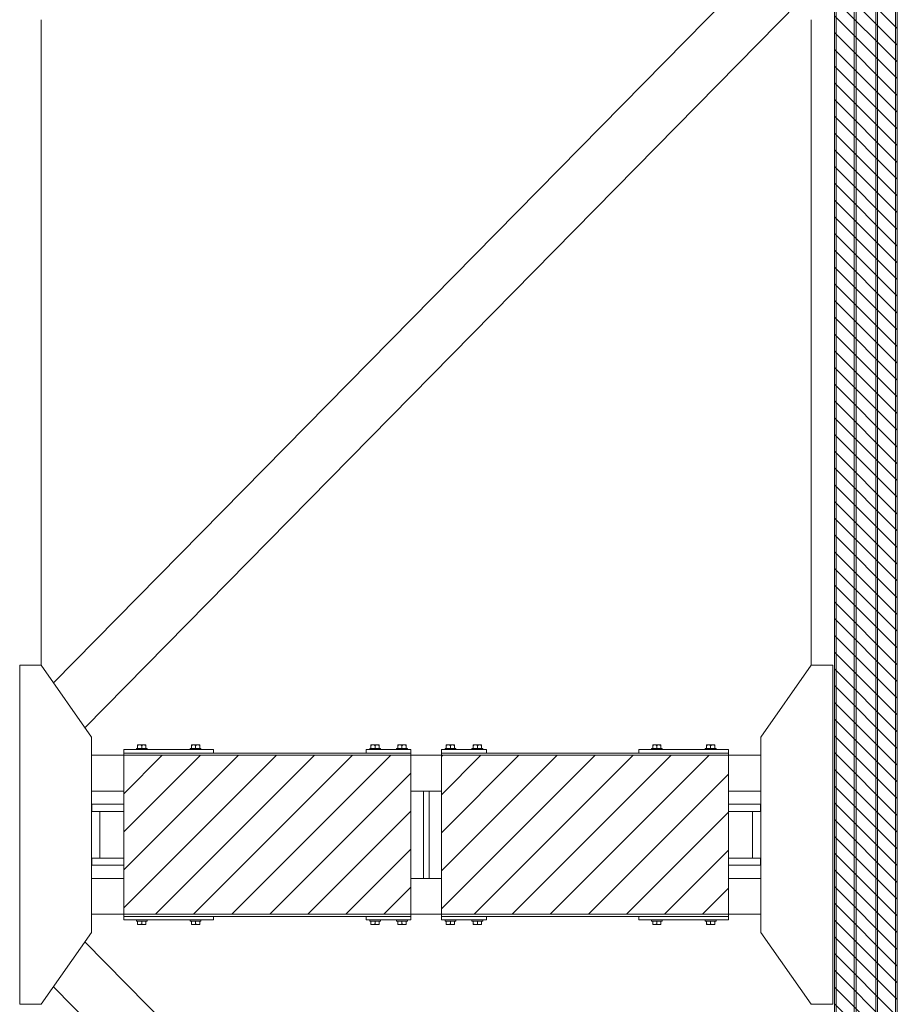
# Model space of a CAD drawing. Header units: millimetres. Extents: x 11264 to 19674, y -752784 to -746844.
# Tile 31 of 56: x 15687 to 16064, y -748237 to -747814. Entities that reach past the tile are written whole.
import ezdxf

# ---------------------------------------------------------------- set-up
doc = ezdxf.new("R2010")
doc.units = ezdxf.units.MM
doc.header["$MEASUREMENT"] = 0
doc.linetypes.add('DGN Style 1', pattern=[238.07239474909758, 0.396127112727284, -237.6762676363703])
doc.linetypes.add('DGN Style 6', pattern=[753.4337684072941, 0.396127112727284, -158.4508450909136, 277.2889789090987, -158.4508450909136, 0.396127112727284, -158.4508450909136])
doc.layers.add('Main Cradle', color=7, linetype='Continuous', lineweight=0)
doc.layers.add('Main Cradle Blocks', color=7, linetype='Continuous', lineweight=0)

# ---------------------------------------------------------------- blocks, each defined once
blk = doc.blocks.new('*U58')
at = {"linetype": 'DGN Style 6', "lineweight": 0}
h = blk.add_hatch(dxfattribs=at)
h.set_pattern_fill('HATCH', color=5, style=0, pattern_type=2)
h.set_pattern_definition([(135, (545.724065, 1050.682466), (3.595456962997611, 3.59545696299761), [])])
h.paths.add_polyline_path([(568.0710196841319, 1021.15248072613), (568.0710196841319, 2278.470879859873), (595.0355686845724, 2278.470879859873), (595.0355686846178, 1021.15248072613)])
at = {"linetype": 'Continuous', "lineweight": 0}
h = blk.add_hatch(dxfattribs=at)
h.set_pattern_fill('HATCH', color=30, style=0, pattern_type=2)
h.set_pattern_definition([(45, (377.496321, 1677.459076), (-8.171492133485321, 8.171492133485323), [])])
h.paths.add_polyline_path([(262.9709998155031, 1615.682283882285), (386.2375095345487, 1615.682283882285), (386.2375095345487, 1683.941113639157), (262.9709998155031, 1683.941113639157)])
h = blk.add_hatch(dxfattribs=at)
h.set_pattern_fill('HATCH', color=30, style=0, pattern_type=2)
h.set_pattern_definition([(45, (398.725338, 1676.310909), (-8.171492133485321, 8.171492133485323), [])])
h.paths.add_polyline_path([(399.36539281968, 1615.682283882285), (522.6319025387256, 1615.682283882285), (522.6319025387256, 1683.941113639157), (399.36539281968, 1683.941113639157)])
at = {"color": 5, "linetype": 'Continuous', "lineweight": 0, "flags": 128}
blk.add_lwpolyline([(568.0710196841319, 1021.15248072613), (568.0710196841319, 2278.470879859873), (595.0355686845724, 2278.470879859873), (595.0355686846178, 1021.15248072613), (568.0710196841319, 1021.15248072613)], close=True, dxfattribs=at)
at = {"color": 30, "linetype": 'Continuous', "lineweight": 13, "flags": 128}
for points in [[(262.9709998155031, 1615.682283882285), (386.2375095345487, 1615.682283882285), (386.2375095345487, 1683.941113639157), (262.9709998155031, 1683.941113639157), (262.9709998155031, 1615.682283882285)], [(399.36539281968, 1615.682283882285), (522.6319025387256, 1615.682283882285), (522.6319025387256, 1683.941113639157), (399.36539281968, 1683.941113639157), (399.36539281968, 1615.682283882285)]]:
    blk.add_lwpolyline(points, close=True, dxfattribs=at)
at = {"layer": 'Main Cradle', "color": 7, "linetype": 'Continuous', "lineweight": 0}
for p, q in [((568.072488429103, 2278.471174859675), (568.072488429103, 1021.152222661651)), ((568.7833347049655, 2278.471174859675), (568.7833347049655, 1021.152222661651)), ((576.5470646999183, 2278.471174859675), (576.5470646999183, 1021.152222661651)), ((577.3174807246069, 2278.471174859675), (577.3174807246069, 1021.152222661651)), ((585.792056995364, 2278.471174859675), (585.792056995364, 1021.152222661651)), ((586.5624730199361, 2278.471174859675), (586.5624730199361, 1021.152222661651)), ((594.3262030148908, 2278.471174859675), (594.3262030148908, 1021.152222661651)), ((232.8326620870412, 1715.046687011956), (539.2942206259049, 2026.677497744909)), ((246.3117758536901, 1695.790357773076), (552.7735557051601, 2007.421393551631)), ((227.5331972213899, 1999.851525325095), (227.5331972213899, 1722.616156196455)), ((558.0724884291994, 1999.851525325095), (558.0724884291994, 1722.616156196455)), ((249.1053482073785, 1683.941128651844), (262.9877416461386, 1683.941128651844)), ((386.2543076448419, 1683.941128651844), (399.3513780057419, 1683.941128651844)), ((522.617944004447, 1683.941128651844), (536.5003374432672, 1683.941128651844)), ((249.1052467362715, 1668.532808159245), (262.9877416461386, 1668.532808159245)), ((386.2543076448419, 1668.532808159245), (391.5701771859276, 1668.532808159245)), ((394.0355084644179, 1668.532808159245), (399.3513780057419, 1668.532808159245)), ((522.617944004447, 1668.532808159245), (536.500438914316, 1668.532808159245)), ((249.3205699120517, 1662.908771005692), (262.987743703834, 1662.908771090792)), ((249.3205699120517, 1662.908771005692), (249.3205699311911, 1659.827106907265)), ((249.3205699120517, 1662.908771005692), (262.987743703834, 1662.908771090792)), ((522.6179419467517, 1662.908771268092), (536.2851307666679, 1662.908771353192)), ((522.6179419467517, 1662.908771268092), (536.2851307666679, 1662.908771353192)), ((536.2851307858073, 1659.827107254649), (536.2851307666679, 1662.908771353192)), ((249.3205699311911, 1659.827106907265), (262.987743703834, 1659.827106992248)), ((252.7412170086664, 1659.827103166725), (262.987743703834, 1659.827103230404)), ((252.7412170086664, 1659.827103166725), (252.7412171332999, 1639.796286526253)), ((252.7412170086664, 1659.827103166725), (262.987743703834, 1659.827103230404)), ((262.987743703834, 1659.827103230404), (257.3637110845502, 1659.827103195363)), ((262.987743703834, 1659.827103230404), (257.3637110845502, 1659.827103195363)), ((522.6179419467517, 1659.827107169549), (536.2851307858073, 1659.827107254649)), ((522.6179419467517, 1659.827103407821), (532.8644835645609, 1659.8271034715)), ((522.6179419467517, 1659.827103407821), (532.8644835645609, 1659.8271034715)), ((528.2419853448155, 1659.827103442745), (522.6179419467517, 1659.827103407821)), ((528.2419853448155, 1659.827103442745), (522.6179419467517, 1659.827103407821)), ((532.8644836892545, 1639.796286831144), (532.8644835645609, 1659.8271034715)), ((249.3205699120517, 1639.796286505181), (252.7412171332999, 1639.796286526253)), ((249.3205699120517, 1639.796286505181), (249.3205699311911, 1636.714622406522)), ((249.3205699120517, 1639.796286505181), (262.987743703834, 1639.796286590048)), ((249.3205699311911, 1636.714622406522), (262.987743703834, 1636.714622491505)), ((262.987743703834, 1639.796286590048), (257.3637112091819, 1639.796286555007)), ((528.2419854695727, 1639.79628680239), (522.6179419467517, 1639.796286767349)), ((522.6179419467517, 1639.796286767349), (536.2851307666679, 1639.796286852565)), ((522.6179419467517, 1636.714622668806), (536.2851307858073, 1636.714622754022)), ((532.8644836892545, 1639.796286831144), (536.2851307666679, 1639.796286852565)), ((536.2851307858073, 1636.714622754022), (536.2851307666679, 1639.796286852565)), ((249.1050001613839, 1631.090589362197), (262.9877416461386, 1631.090589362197)), ((386.2543076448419, 1631.090589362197), (391.5701771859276, 1631.090589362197)), ((394.0355084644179, 1631.090589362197), (399.3513780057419, 1631.090589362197)), ((522.617944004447, 1631.090589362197), (536.5006854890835, 1631.090589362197)), ((249.1048986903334, 1615.682268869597), (262.9877416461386, 1615.682268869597)), ((386.2543076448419, 1615.682268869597), (399.3513780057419, 1615.682268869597)), ((522.617944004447, 1615.682268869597), (536.5007869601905, 1615.682268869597)), ((246.3114069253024, 1603.833414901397), (552.7730235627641, 1292.20254508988)), ((232.8320718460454, 1584.577310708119), (539.2939097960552, 1272.946215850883))]:
    blk.add_line(p, q, dxfattribs=at)
at = {"layer": 'Main Cradle', "color": 7, "linetype": 'Continuous', "lineweight": 0, "flags": 128}
for points in [[(227.5331972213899, 1577.007526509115), (249.1048459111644, 1607.824025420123), (249.105398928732, 1691.799372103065), (227.5341576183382, 1722.616155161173), (218.2891653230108, 1722.616216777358), (218.2882049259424, 1577.0075881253), (227.5331972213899, 1577.007526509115)], [(558.0724884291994, 1577.007526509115), (536.500839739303, 1607.824025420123), (536.5002867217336, 1691.799372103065), (558.0715280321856, 1722.616155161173), (567.316520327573, 1722.616216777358), (567.3174807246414, 1577.0075881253), (558.0724884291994, 1577.007526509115)]]:
    blk.add_lwpolyline(points, dxfattribs=at)
at = {"layer": 'Main Cradle', "color": 7, "linetype": 'Continuous', "lineweight": 0, "ltscale": 0.1540832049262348, "flags": 128}
blk.add_lwpolyline([(391.5701771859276, 1668.532808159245), (394.0355084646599, 1668.532808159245), (394.0355084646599, 1631.090589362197), (391.5701771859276, 1631.090589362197), (391.5701771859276, 1668.532808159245)], dxfattribs=at)
at = {"layer": 'Main Cradle Blocks', "color": 7, "linetype": 'Continuous', "lineweight": 0}
for p, q in [((268.9071433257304, 1688.409541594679), (269.7995231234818, 1688.409541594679)), ((268.9071433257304, 1686.868709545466), (268.9071433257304, 1688.133438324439)), ((269.7995231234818, 1688.409541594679), (271.5842827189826, 1688.409541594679)), ((270.6919029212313, 1686.868709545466), (270.6919029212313, 1688.133438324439)), ((271.5842827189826, 1688.409541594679), (272.4766625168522, 1688.409541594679)), ((272.4766625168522, 1686.868709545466), (272.4766625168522, 1688.133438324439)), ((292.9120038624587, 1688.409541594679), (292.0196240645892, 1688.409541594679)), ((292.0196240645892, 1686.868709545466), (292.0196240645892, 1688.133438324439)), ((294.696763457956, 1688.409541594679), (292.9120038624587, 1688.409541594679)), ((293.8043836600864, 1686.868709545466), (293.8043836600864, 1688.133438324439)), ((295.5891432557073, 1688.409541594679), (294.696763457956, 1688.409541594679)), ((295.5891432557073, 1686.868709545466), (295.5891432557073, 1688.133438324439)), ((369.061226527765, 1688.409541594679), (369.9536063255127, 1688.409541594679)), ((369.061226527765, 1686.868709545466), (369.061226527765, 1688.133438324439)), ((369.9536063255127, 1688.409541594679), (371.7383659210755, 1688.409541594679)), ((370.8459861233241, 1686.868709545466), (370.8459861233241, 1688.133438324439)), ((371.7383659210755, 1688.409541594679), (372.6307457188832, 1688.409541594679)), ((372.6307457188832, 1686.868709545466), (372.6307457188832, 1688.133438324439)), ((381.5098466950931, 1688.409541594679), (380.6174668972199, 1688.409541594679)), ((380.6174668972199, 1686.868709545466), (380.6174668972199, 1688.133438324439)), ((383.2946062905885, 1688.409541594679), (381.5098466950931, 1688.409541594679)), ((382.4022264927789, 1686.868709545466), (382.4022264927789, 1688.133438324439)), ((384.186986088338, 1688.409541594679), (383.2946062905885, 1688.409541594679)), ((384.186986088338, 1686.868709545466), (384.186986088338, 1688.133438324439)), ((401.4186995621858, 1688.409541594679), (402.3110793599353, 1688.409541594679)), ((401.4186995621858, 1686.868709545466), (401.4186995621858, 1688.133438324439)), ((402.3110793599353, 1688.409541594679), (404.0958389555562, 1688.409541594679)), ((403.2034591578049, 1686.868709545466), (403.2034591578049, 1688.133438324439)), ((404.0958389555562, 1688.409541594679), (404.9882187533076, 1688.409541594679)), ((404.9882187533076, 1686.868709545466), (404.9882187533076, 1688.133438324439)), ((413.8673197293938, 1688.409541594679), (412.9749399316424, 1688.409541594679)), ((412.9749399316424, 1686.868709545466), (412.9749399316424, 1688.133438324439)), ((415.6520793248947, 1688.409541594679), (413.8673197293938, 1688.409541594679)), ((414.7596995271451, 1686.868709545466), (414.7596995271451, 1688.133438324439)), ((416.5444591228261, 1688.409541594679), (415.6520793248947, 1688.409541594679)), ((416.5444591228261, 1686.868709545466), (416.5444591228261, 1688.133438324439)), ((490.0165423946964, 1688.409541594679), (490.9089221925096, 1688.409541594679)), ((490.0165423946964, 1686.868709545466), (490.0165423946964, 1688.133438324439)), ((490.9089221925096, 1688.409541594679), (492.6936817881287, 1688.409541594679)), ((491.8013019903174, 1686.868709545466), (491.8013019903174, 1688.133438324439)), ((492.6936817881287, 1688.409541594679), (493.5860615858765, 1688.409541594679)), ((493.5860615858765, 1686.868709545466), (493.5860615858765, 1688.133438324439)), ((514.0214029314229, 1688.409541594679), (513.1290231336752, 1688.409541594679)), ((513.1290231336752, 1686.868709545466), (513.1290231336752, 1688.133438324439)), ((515.8061625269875, 1688.409541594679), (514.0214029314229, 1688.409541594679)), ((514.9137827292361, 1686.868709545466), (514.9137827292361, 1688.133438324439)), ((516.6985423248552, 1688.409541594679), (515.8061625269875, 1688.409541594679)), ((516.6985423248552, 1686.868709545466), (516.6985423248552, 1688.133438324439)), ((301.5085439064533, 1686.406459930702), (262.9877426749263, 1686.406459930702)), ((262.9877426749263, 1684.865628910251), (262.9877426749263, 1686.406459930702)), ((386.2543066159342, 1684.865627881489), (262.9877426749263, 1684.865627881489)), ((262.9877426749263, 1614.757769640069), (262.9877426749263, 1684.865627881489)), ((262.9877426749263, 1614.757769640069), (262.9877426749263, 1684.865627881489)), ((262.9877426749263, 1683.941128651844), (262.9877426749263, 1684.865627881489)), ((268.3806548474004, 1686.868709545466), (268.3806548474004, 1686.406459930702)), ((268.3806548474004, 1686.868709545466), (273.0031509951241, 1686.868709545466)), ((268.3806548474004, 1686.406459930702), (273.0031509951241, 1686.406459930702)), ((273.0031509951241, 1686.406459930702), (273.0031509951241, 1686.868709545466)), ((291.4931355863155, 1686.868709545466), (291.4931355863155, 1686.406459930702)), ((296.1156317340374, 1686.868709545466), (291.4931355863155, 1686.868709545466)), ((296.1156317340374, 1686.406459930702), (291.4931355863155, 1686.406459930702)), ((296.1156317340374, 1686.406459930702), (296.1156317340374, 1686.868709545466)), ((301.5085439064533, 1684.865628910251), (301.5085439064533, 1686.406459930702)), ((366.9939060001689, 1684.865628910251), (366.9939060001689, 1686.406459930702)), ((386.2543066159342, 1686.406459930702), (366.9939060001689, 1686.406459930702)), ((368.5347380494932, 1686.868709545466), (368.5347380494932, 1686.406459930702)), ((368.5347380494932, 1686.868709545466), (373.1572341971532, 1686.868709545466)), ((368.5347380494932, 1686.406459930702), (373.1572341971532, 1686.406459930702)), ((373.1572341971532, 1686.406459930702), (373.1572341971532, 1686.868709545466)), ((380.0909784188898, 1686.868709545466), (380.0909784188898, 1686.406459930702)), ((384.7134745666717, 1686.868709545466), (380.0909784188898, 1686.868709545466)), ((384.7134745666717, 1686.406459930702), (380.0909784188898, 1686.406459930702)), ((384.7134745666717, 1686.406459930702), (384.7134745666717, 1686.868709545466)), ((386.2543066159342, 1684.865628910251), (386.2543066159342, 1686.406459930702)), ((386.2543066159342, 1614.757769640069), (386.2543066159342, 1684.865627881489)), ((386.2543066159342, 1683.941128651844), (386.2543066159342, 1684.865627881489)), ((399.3513790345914, 1684.865628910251), (399.3513790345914, 1686.406459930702)), ((399.3513790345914, 1686.406459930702), (418.6117796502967, 1686.406459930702)), ((399.3513790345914, 1684.865627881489), (522.6179429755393, 1684.865627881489)), ((399.3513790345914, 1614.757769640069), (399.3513790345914, 1684.865627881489)), ((399.3513790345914, 1683.941128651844), (399.3513790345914, 1684.865627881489)), ((400.8922110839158, 1686.868709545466), (400.8922110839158, 1686.406459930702)), ((400.8922110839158, 1686.868709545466), (405.5147072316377, 1686.868709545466)), ((400.8922110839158, 1686.406459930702), (405.5147072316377, 1686.406459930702)), ((405.5147072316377, 1686.406459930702), (405.5147072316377, 1686.868709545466)), ((412.4484514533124, 1686.868709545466), (412.4484514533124, 1686.406459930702)), ((417.0709476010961, 1686.868709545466), (412.4484514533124, 1686.868709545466)), ((417.0709476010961, 1686.406459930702), (412.4484514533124, 1686.406459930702)), ((417.0709476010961, 1686.406459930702), (417.0709476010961, 1686.868709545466)), ((418.6117796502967, 1684.865628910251), (418.6117796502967, 1686.406459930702)), ((484.0971417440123, 1684.865628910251), (484.0971417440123, 1686.406459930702)), ((484.0971417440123, 1686.406459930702), (522.6179429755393, 1686.406459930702)), ((489.4900539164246, 1686.868709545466), (489.4900539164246, 1686.406459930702)), ((489.4900539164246, 1686.868709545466), (494.1125500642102, 1686.868709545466)), ((489.4900539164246, 1686.406459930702), (494.1125500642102, 1686.406459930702)), ((494.1125500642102, 1686.406459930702), (494.1125500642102, 1686.868709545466)), ((512.6025346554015, 1686.868709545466), (512.6025346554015, 1686.406459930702)), ((517.2250308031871, 1686.868709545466), (512.6025346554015, 1686.868709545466)), ((517.2250308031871, 1686.406459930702), (512.6025346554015, 1686.406459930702)), ((517.2250308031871, 1686.406459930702), (517.2250308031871, 1686.868709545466)), ((522.6179429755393, 1684.865628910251), (522.6179429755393, 1686.406459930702)), ((522.6179429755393, 1614.757769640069), (522.6179429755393, 1684.865627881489)), ((522.6179429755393, 1683.941128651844), (522.6179429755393, 1684.865627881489)), ((262.9877426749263, 1615.682268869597), (262.9877426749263, 1614.757769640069)), ((386.2543066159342, 1615.682268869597), (386.2543066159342, 1614.757769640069)), ((399.3513790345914, 1615.682268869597), (399.3513790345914, 1614.757769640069)), ((522.6179429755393, 1615.682268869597), (522.6179429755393, 1614.757769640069)), ((262.9877426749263, 1614.757769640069), (386.2543066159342, 1614.757769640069)), ((262.9877426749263, 1614.757768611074), (262.9877426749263, 1613.21693759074)), ((301.5085439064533, 1613.21693759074), (262.9877426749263, 1613.21693759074)), ((268.3806548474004, 1613.21693759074), (268.3806548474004, 1612.754687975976)), ((268.3806548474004, 1613.21693759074), (273.0031509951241, 1613.21693759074)), ((268.3806548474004, 1612.754687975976), (273.0031509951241, 1612.754687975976)), ((268.9071433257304, 1612.754687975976), (268.9071433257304, 1611.489959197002)), ((268.9071433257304, 1611.213855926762), (269.7995231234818, 1611.213855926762)), ((269.7995231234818, 1611.213855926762), (271.5842827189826, 1611.213855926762)), ((270.6919029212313, 1612.754687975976), (270.6919029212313, 1611.489959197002)), ((271.5842827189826, 1611.213855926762), (272.4766625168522, 1611.213855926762)), ((272.4766625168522, 1612.754687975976), (272.4766625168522, 1611.489959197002)), ((273.0031509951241, 1612.754687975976), (273.0031509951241, 1613.21693759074)), ((291.4931355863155, 1613.21693759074), (291.4931355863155, 1612.754687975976)), ((296.1156317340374, 1613.21693759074), (291.4931355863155, 1613.21693759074)), ((296.1156317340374, 1612.754687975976), (291.4931355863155, 1612.754687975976)), ((292.0196240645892, 1612.754687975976), (292.0196240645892, 1611.489959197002)), ((292.9120038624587, 1611.213855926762), (292.0196240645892, 1611.213855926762)), ((294.696763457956, 1611.213855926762), (292.9120038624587, 1611.213855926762)), ((293.8043836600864, 1612.754687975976), (293.8043836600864, 1611.489959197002)), ((295.5891432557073, 1611.213855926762), (294.696763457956, 1611.213855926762)), ((295.5891432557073, 1612.754687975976), (295.5891432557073, 1611.489959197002)), ((296.1156317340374, 1612.754687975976), (296.1156317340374, 1613.21693759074)), ((301.5085439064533, 1614.757768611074), (301.5085439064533, 1613.21693759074)), ((366.9939060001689, 1614.757768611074), (366.9939060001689, 1613.21693759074)), ((386.2543066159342, 1613.21693759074), (366.9939060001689, 1613.21693759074)), ((368.5347380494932, 1613.21693759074), (368.5347380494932, 1612.754687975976)), ((368.5347380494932, 1613.21693759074), (373.1572341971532, 1613.21693759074)), ((368.5347380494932, 1612.754687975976), (373.1572341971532, 1612.754687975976)), ((369.061226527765, 1612.754687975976), (369.061226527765, 1611.489959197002)), ((369.061226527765, 1611.213855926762), (369.9536063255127, 1611.213855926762)), ((369.9536063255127, 1611.213855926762), (371.7383659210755, 1611.213855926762)), ((370.8459861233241, 1612.754687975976), (370.8459861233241, 1611.489959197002)), ((371.7383659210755, 1611.213855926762), (372.6307457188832, 1611.213855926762)), ((372.6307457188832, 1612.754687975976), (372.6307457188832, 1611.489959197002)), ((373.1572341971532, 1612.754687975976), (373.1572341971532, 1613.21693759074)), ((380.0909784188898, 1613.21693759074), (380.0909784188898, 1612.754687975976)), ((384.7134745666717, 1613.21693759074), (380.0909784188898, 1613.21693759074)), ((384.7134745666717, 1612.754687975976), (380.0909784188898, 1612.754687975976)), ((380.6174668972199, 1612.754687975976), (380.6174668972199, 1611.489959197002)), ((381.5098466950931, 1611.213855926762), (380.6174668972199, 1611.213855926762)), ((383.2946062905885, 1611.213855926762), (381.5098466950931, 1611.213855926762)), ((382.4022264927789, 1612.754687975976), (382.4022264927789, 1611.489959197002)), ((384.186986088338, 1611.213855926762), (383.2946062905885, 1611.213855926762)), ((384.186986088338, 1612.754687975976), (384.186986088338, 1611.489959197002)), ((384.7134745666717, 1612.754687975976), (384.7134745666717, 1613.21693759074)), ((386.2543066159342, 1614.757768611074), (386.2543066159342, 1613.21693759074)), ((522.6179429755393, 1614.757769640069), (399.3513790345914, 1614.757769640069)), ((399.3513790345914, 1614.757768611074), (399.3513790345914, 1613.21693759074)), ((399.3513790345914, 1613.21693759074), (418.6117796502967, 1613.21693759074)), ((400.8922110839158, 1613.21693759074), (400.8922110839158, 1612.754687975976)), ((400.8922110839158, 1613.21693759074), (405.5147072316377, 1613.21693759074)), ((400.8922110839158, 1612.754687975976), (405.5147072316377, 1612.754687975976)), ((401.4186995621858, 1612.754687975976), (401.4186995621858, 1611.489959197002)), ((401.4186995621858, 1611.213855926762), (402.3110793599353, 1611.213855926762)), ((402.3110793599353, 1611.213855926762), (404.0958389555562, 1611.213855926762)), ((403.2034591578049, 1612.754687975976), (403.2034591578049, 1611.489959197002)), ((404.0958389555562, 1611.213855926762), (404.9882187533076, 1611.213855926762)), ((404.9882187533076, 1612.754687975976), (404.9882187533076, 1611.489959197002)), ((405.5147072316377, 1612.754687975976), (405.5147072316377, 1613.21693759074)), ((412.4484514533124, 1613.21693759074), (412.4484514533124, 1612.754687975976)), ((417.0709476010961, 1613.21693759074), (412.4484514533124, 1613.21693759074)), ((417.0709476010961, 1612.754687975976), (412.4484514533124, 1612.754687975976)), ((412.9749399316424, 1612.754687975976), (412.9749399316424, 1611.489959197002)), ((413.8673197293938, 1611.213855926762), (412.9749399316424, 1611.213855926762)), ((415.6520793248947, 1611.213855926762), (413.8673197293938, 1611.213855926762)), ((414.7596995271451, 1612.754687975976), (414.7596995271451, 1611.489959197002)), ((416.5444591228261, 1611.213855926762), (415.6520793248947, 1611.213855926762)), ((416.5444591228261, 1612.754687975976), (416.5444591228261, 1611.489959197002)), ((417.0709476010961, 1612.754687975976), (417.0709476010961, 1613.21693759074)), ((418.6117796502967, 1614.757768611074), (418.6117796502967, 1613.21693759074)), ((484.0971417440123, 1614.757768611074), (484.0971417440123, 1613.21693759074)), ((484.0971417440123, 1613.21693759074), (522.6179429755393, 1613.21693759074)), ((489.4900539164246, 1613.21693759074), (489.4900539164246, 1612.754687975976)), ((489.4900539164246, 1613.21693759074), (494.1125500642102, 1613.21693759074)), ((489.4900539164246, 1612.754687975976), (494.1125500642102, 1612.754687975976)), ((490.0165423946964, 1612.754687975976), (490.0165423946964, 1611.489959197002)), ((490.0165423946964, 1611.213855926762), (490.9089221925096, 1611.213855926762)), ((490.9089221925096, 1611.213855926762), (492.6936817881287, 1611.213855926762)), ((491.8013019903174, 1612.754687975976), (491.8013019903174, 1611.489959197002)), ((492.6936817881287, 1611.213855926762), (493.5860615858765, 1611.213855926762)), ((493.5860615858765, 1612.754687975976), (493.5860615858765, 1611.489959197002)), ((494.1125500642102, 1612.754687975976), (494.1125500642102, 1613.21693759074)), ((512.6025346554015, 1613.21693759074), (512.6025346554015, 1612.754687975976)), ((517.2250308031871, 1613.21693759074), (512.6025346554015, 1613.21693759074)), ((517.2250308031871, 1612.754687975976), (512.6025346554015, 1612.754687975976)), ((513.1290231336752, 1612.754687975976), (513.1290231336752, 1611.489959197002)), ((514.0214029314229, 1611.213855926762), (513.1290231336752, 1611.213855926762)), ((515.8061625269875, 1611.213855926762), (514.0214029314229, 1611.213855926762)), ((514.9137827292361, 1612.754687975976), (514.9137827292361, 1611.489959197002)), ((516.6985423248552, 1611.213855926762), (515.8061625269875, 1611.213855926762)), ((516.6985423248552, 1612.754687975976), (516.6985423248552, 1611.489959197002)), ((517.2250308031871, 1612.754687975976), (517.2250308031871, 1613.21693759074)), ((522.6179429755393, 1614.757768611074), (522.6179429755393, 1613.21693759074))]:
    blk.add_line(p, q, dxfattribs=at)
for points in [[(268.9071433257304, 1688.133438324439), (269.1833629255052, 1688.293789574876), (269.4870337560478, 1688.411421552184), (269.7995231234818, 1688.409541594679)], [(270.6919029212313, 1688.133438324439), (270.9681225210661, 1688.293789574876), (271.2717933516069, 1688.411421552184), (271.5842827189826, 1688.409541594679)], [(293.8043836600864, 1688.133438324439), (293.5281640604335, 1688.293789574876), (293.2244932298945, 1688.411421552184), (292.9120038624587, 1688.409541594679)], [(295.5891432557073, 1688.133438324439), (295.3129236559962, 1688.293789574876), (295.0092528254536, 1688.411421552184), (294.696763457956, 1688.409541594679)], [(369.061226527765, 1688.133438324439), (369.3374461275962, 1688.293789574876), (369.6411169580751, 1688.411421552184), (369.9536063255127, 1688.409541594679)], [(370.8459861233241, 1688.133438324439), (371.1222057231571, 1688.293789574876), (371.4258765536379, 1688.411421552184), (371.7383659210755, 1688.409541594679)], [(382.4022264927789, 1688.133438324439), (382.1260068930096, 1688.293789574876), (381.822336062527, 1688.411421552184), (381.5098466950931, 1688.409541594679)], [(384.186986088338, 1688.133438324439), (383.9107664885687, 1688.293789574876), (383.6070956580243, 1688.411421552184), (383.2946062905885, 1688.409541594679)], [(401.4186995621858, 1688.133438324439), (401.6949191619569, 1688.293789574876), (401.9985899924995, 1688.411421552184), (402.3110793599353, 1688.409541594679)], [(403.2034591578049, 1688.133438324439), (403.4796787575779, 1688.293789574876), (403.7833495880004, 1688.411421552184), (404.0958389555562, 1688.409541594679)], [(414.7596995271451, 1688.133438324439), (414.4834799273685, 1688.293789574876), (414.1798090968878, 1688.411421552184), (413.8673197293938, 1688.409541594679)], [(416.5444591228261, 1688.133438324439), (416.2682395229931, 1688.293789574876), (415.9645686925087, 1688.411421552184), (415.6520793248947, 1688.409541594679)], [(490.0165423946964, 1688.133438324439), (490.2927619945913, 1688.293789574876), (490.596432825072, 1688.411421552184), (490.9089221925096, 1688.409541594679)], [(491.8013019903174, 1688.133438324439), (492.0775215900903, 1688.293789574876), (492.3811924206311, 1688.411421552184), (492.6936817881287, 1688.409541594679)], [(514.9137827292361, 1688.133438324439), (514.6375631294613, 1688.293789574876), (514.3338922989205, 1688.411421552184), (514.0214029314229, 1688.409541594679)], [(516.6985423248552, 1688.133438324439), (516.4223227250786, 1688.293789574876), (516.1186518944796, 1688.411421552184), (515.8061625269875, 1688.409541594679)], [(268.9071433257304, 1611.489959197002), (269.1833629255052, 1611.329607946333), (269.4870337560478, 1611.211975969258), (269.7995231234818, 1611.213855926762)], [(270.6919029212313, 1611.489959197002), (270.9681225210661, 1611.329607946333), (271.2717933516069, 1611.211975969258), (271.5842827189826, 1611.213855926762)], [(293.8043836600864, 1611.489959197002), (293.5281640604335, 1611.329607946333), (293.2244932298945, 1611.211975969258), (292.9120038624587, 1611.213855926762)], [(295.5891432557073, 1611.489959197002), (295.3129236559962, 1611.329607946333), (295.0092528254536, 1611.211975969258), (294.696763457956, 1611.213855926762)], [(369.061226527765, 1611.489959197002), (369.3374461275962, 1611.329607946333), (369.6411169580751, 1611.211975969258), (369.9536063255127, 1611.213855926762)], [(370.8459861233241, 1611.489959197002), (371.1222057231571, 1611.329607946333), (371.4258765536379, 1611.211975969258), (371.7383659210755, 1611.213855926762)], [(382.4022264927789, 1611.489959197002), (382.1260068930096, 1611.329607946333), (381.822336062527, 1611.211975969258), (381.5098466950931, 1611.213855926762)], [(384.186986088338, 1611.489959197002), (383.9107664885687, 1611.329607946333), (383.6070956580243, 1611.211975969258), (383.2946062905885, 1611.213855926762)], [(401.4186995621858, 1611.489959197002), (401.6949191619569, 1611.329607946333), (401.9985899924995, 1611.211975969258), (402.3110793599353, 1611.213855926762)], [(403.2034591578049, 1611.489959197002), (403.4796787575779, 1611.329607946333), (403.7833495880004, 1611.211975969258), (404.0958389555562, 1611.213855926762)], [(414.7596995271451, 1611.489959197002), (414.4834799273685, 1611.329607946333), (414.1798090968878, 1611.211975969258), (413.8673197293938, 1611.213855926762)], [(416.5444591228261, 1611.489959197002), (416.2682395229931, 1611.329607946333), (415.9645686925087, 1611.211975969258), (415.6520793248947, 1611.213855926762)], [(490.0165423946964, 1611.489959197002), (490.2927619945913, 1611.329607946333), (490.596432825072, 1611.211975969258), (490.9089221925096, 1611.213855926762)], [(491.8013019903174, 1611.489959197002), (492.0775215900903, 1611.329607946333), (492.3811924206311, 1611.211975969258), (492.6936817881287, 1611.213855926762)], [(514.9137827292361, 1611.489959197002), (514.6375631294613, 1611.329607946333), (514.3338922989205, 1611.211975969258), (514.0214029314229, 1611.213855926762)], [(516.6985423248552, 1611.489959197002), (516.4223227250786, 1611.329607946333), (516.1186518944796, 1611.211975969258), (515.8061625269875, 1611.213855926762)]]:
    blk.add_open_spline(points, degree=3, dxfattribs=at)
for points, knots in [([(268.9071433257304, 1688.409541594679), (268.9071433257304, 1688.40321818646), (268.9071433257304, 1688.390374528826), (268.9071433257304, 1688.292171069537), (268.9071433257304, 1688.188655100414), (268.9071433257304, 1688.133438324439)], [0, 0, 0, 0, 0.3115323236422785, 0.632762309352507, 1, 1, 1, 1]), ([(269.7995231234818, 1688.409541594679), (269.8768586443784, 1688.406075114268), (270.1099998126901, 1688.391624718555), (270.4107763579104, 1688.285497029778), (270.6217702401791, 1688.172427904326), (270.6919029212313, 1688.133438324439)], [0, 0, 0, 0, 0.2486895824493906, 0.7501171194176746, 1, 1, 1, 1]), ([(271.5842827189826, 1688.409541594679), (271.6616182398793, 1688.406075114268), (271.8947594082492, 1688.391624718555), (272.1955359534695, 1688.285497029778), (272.4065298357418, 1688.172427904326), (272.4766625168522, 1688.133438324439)], [0, 0, 0, 0, 0.2486895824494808, 0.7501171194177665, 1, 1, 1, 1]), ([(272.4766625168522, 1688.133438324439), (272.4766625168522, 1688.23682788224), (272.4766625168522, 1688.382519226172), (272.4766625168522, 1688.402760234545), (272.4766625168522, 1688.409541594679)], [0, 0, 0, 0, 0.6793567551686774, 1, 1, 1, 1]), ([(292.9120038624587, 1688.409541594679), (292.8346683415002, 1688.406075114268), (292.6015271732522, 1688.391624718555), (292.3007506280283, 1688.285497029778), (292.0897567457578, 1688.172427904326), (292.0196240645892, 1688.133438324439)], [0, 0, 0, 0, 0.2486895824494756, 0.7501171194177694, 1, 1, 1, 1]), ([(292.0196240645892, 1688.133438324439), (292.0196240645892, 1688.23682788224), (292.0196240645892, 1688.382519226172), (292.0196240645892, 1688.402760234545), (292.0196240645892, 1688.409541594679)], [0, 0, 0, 0, 0.6793567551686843, 1, 1, 1, 1]), ([(294.696763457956, 1688.409541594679), (294.6194279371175, 1688.406075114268), (294.3862867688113, 1688.391624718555), (294.0855102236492, 1688.285497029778), (293.8745163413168, 1688.172427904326), (293.8043836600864, 1688.133438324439)], [0, 0, 0, 0, 0.2486895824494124, 0.750117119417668, 1, 1, 1, 1]), ([(295.5891432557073, 1688.409541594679), (295.5891432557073, 1688.40321818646), (295.5891432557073, 1688.390374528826), (295.5891432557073, 1688.292171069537), (295.5891432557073, 1688.188655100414), (295.5891432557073, 1688.133438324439)], [0, 0, 0, 0, 0.3115323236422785, 0.632762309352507, 1, 1, 1, 1]), ([(369.061226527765, 1688.409541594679), (369.061226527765, 1688.40321818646), (369.061226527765, 1688.390374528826), (369.061226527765, 1688.292171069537), (369.061226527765, 1688.188655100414), (369.061226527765, 1688.133438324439)], [0, 0, 0, 0, 0.3115323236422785, 0.632762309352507, 1, 1, 1, 1]), ([(369.9536063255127, 1688.409541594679), (370.030941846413, 1688.406075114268), (370.2640830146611, 1688.391624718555), (370.5648595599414, 1688.285497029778), (370.7758534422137, 1688.172427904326), (370.8459861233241, 1688.133438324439)], [0, 0, 0, 0, 0.2486895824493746, 0.7501171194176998, 1, 1, 1, 1]), ([(371.7383659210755, 1688.409541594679), (371.8157014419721, 1688.406075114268), (372.0488426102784, 1688.391624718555), (372.3496191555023, 1688.285497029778), (372.5606130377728, 1688.172427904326), (372.6307457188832, 1688.133438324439)], [0, 0, 0, 0, 0.2486895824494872, 0.7501171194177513, 1, 1, 1, 1]), ([(372.6307457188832, 1688.133438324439), (372.6307457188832, 1688.23682788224), (372.6307457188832, 1688.382519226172), (372.6307457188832, 1688.402760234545), (372.6307457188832, 1688.409541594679)], [0, 0, 0, 0, 0.6793567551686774, 1, 1, 1, 1]), ([(381.5098466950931, 1688.409541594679), (381.4325111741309, 1688.406075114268), (381.1993700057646, 1688.391624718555), (380.8985934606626, 1688.285497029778), (380.6875995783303, 1688.172427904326), (380.6174668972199, 1688.133438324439)], [0, 0, 0, 0, 0.2486895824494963, 0.7501171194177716, 1, 1, 1, 1]), ([(380.6174668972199, 1688.133438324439), (380.6174668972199, 1688.23682788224), (380.6174668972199, 1688.382519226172), (380.6174668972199, 1688.402760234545), (380.6174668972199, 1688.409541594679)], [0, 0, 0, 0, 0.6793567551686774, 1, 1, 1, 1]), ([(383.2946062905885, 1688.409541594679), (383.21727076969, 1688.406075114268), (382.9841296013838, 1688.391624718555), (382.6833530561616, 1688.285497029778), (382.4723591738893, 1688.172427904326), (382.4022264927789, 1688.133438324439)], [0, 0, 0, 0, 0.2486895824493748, 0.7501171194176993, 1, 1, 1, 1]), ([(384.186986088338, 1688.409541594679), (384.186986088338, 1688.40321818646), (384.186986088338, 1688.390374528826), (384.186986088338, 1688.292171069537), (384.186986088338, 1688.188655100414), (384.186986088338, 1688.133438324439)], [0, 0, 0, 0, 0.3115323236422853, 0.632762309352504, 1, 1, 1, 1]), ([(401.4186995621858, 1688.409541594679), (401.4186995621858, 1688.40321818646), (401.4186995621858, 1688.390374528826), (401.4186995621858, 1688.292171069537), (401.4186995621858, 1688.188655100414), (401.4186995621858, 1688.133438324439)], [0, 0, 0, 0, 0.3115323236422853, 0.632762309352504, 1, 1, 1, 1]), ([(402.3110793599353, 1688.409541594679), (402.3884148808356, 1688.406075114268), (402.6215560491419, 1688.391624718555), (402.9223325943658, 1688.285497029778), (403.1333264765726, 1688.172427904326), (403.2034591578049, 1688.133438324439)], [0, 0, 0, 0, 0.2486895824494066, 0.7501171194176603, 1, 1, 1, 1]), ([(404.0958389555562, 1688.409541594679), (404.1731744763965, 1688.406075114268), (404.406315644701, 1688.391624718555), (404.707092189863, 1688.285497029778), (404.9180860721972, 1688.172427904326), (404.9882187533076, 1688.133438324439)], [0, 0, 0, 0, 0.2486895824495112, 0.7501171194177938, 1, 1, 1, 1]), ([(404.9882187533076, 1688.133438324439), (404.9882187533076, 1688.23682788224), (404.9882187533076, 1688.382519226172), (404.9882187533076, 1688.402760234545), (404.9882187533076, 1688.409541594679)], [0, 0, 0, 0, 0.6793567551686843, 1, 1, 1, 1]), ([(413.8673197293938, 1688.409541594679), (413.7899842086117, 1688.406075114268), (413.5568430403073, 1688.391624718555), (413.256066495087, 1688.285497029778), (413.0450726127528, 1688.172427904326), (412.9749399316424, 1688.133438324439)], [0, 0, 0, 0, 0.2486895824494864, 0.7501171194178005, 1, 1, 1, 1]), ([(412.9749399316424, 1688.133438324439), (412.9749399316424, 1688.23682788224), (412.9749399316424, 1688.382519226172), (412.9749399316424, 1688.402760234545), (412.9749399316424, 1688.409541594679)], [0, 0, 0, 0, 0.6793567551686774, 1, 1, 1, 1]), ([(415.6520793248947, 1688.409541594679), (415.5747438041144, 1688.406075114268), (415.3416026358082, 1688.391624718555), (415.0408260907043, 1688.285497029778), (414.8298322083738, 1688.172427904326), (414.7596995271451, 1688.133438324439)], [0, 0, 0, 0, 0.2486895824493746, 0.7501171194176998, 1, 1, 1, 1]), ([(416.5444591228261, 1688.409541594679), (416.5444591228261, 1688.40321818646), (416.5444591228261, 1688.390374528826), (416.5444591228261, 1688.292171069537), (416.5444591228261, 1688.188655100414), (416.5444591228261, 1688.133438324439)], [0, 0, 0, 0, 0.3115323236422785, 0.632762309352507, 1, 1, 1, 1]), ([(490.0165423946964, 1688.409541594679), (490.0165423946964, 1688.40321818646), (490.0165423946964, 1688.390374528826), (490.0165423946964, 1688.292171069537), (490.0165423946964, 1688.188655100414), (490.0165423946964, 1688.133438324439)], [0, 0, 0, 0, 0.3115323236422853, 0.632762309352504, 1, 1, 1, 1]), ([(490.9089221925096, 1688.409541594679), (490.9862577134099, 1688.406075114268), (491.2193988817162, 1688.391624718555), (491.5201754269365, 1688.285497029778), (491.7311693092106, 1688.172427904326), (491.8013019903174, 1688.133438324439)], [0, 0, 0, 0, 0.2486895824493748, 0.7501171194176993, 1, 1, 1, 1]), ([(492.6936817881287, 1688.409541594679), (492.771017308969, 1688.406075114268), (493.0041584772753, 1688.391624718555), (493.3049350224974, 1688.285497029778), (493.5159289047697, 1688.172427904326), (493.5860615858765, 1688.133438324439)], [0, 0, 0, 0, 0.2486895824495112, 0.7501171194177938, 1, 1, 1, 1]), ([(493.5860615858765, 1688.133438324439), (493.5860615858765, 1688.23682788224), (493.5860615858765, 1688.382519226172), (493.5860615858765, 1688.402760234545), (493.5860615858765, 1688.409541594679)], [0, 0, 0, 0, 0.6793567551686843, 1, 1, 1, 1]), ([(514.0214029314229, 1688.409541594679), (513.9440674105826, 1688.406075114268), (513.7109262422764, 1688.391624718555), (513.4101496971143, 1688.285497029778), (513.1991558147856, 1688.172427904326), (513.1290231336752, 1688.133438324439)], [0, 0, 0, 0, 0.2486895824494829, 0.7501171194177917, 1, 1, 1, 1]), ([(513.1290231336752, 1688.133438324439), (513.1290231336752, 1688.23682788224), (513.1290231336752, 1688.382519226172), (513.1290231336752, 1688.402760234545), (513.1290231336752, 1688.409541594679)], [0, 0, 0, 0, 0.679356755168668, 1, 1, 1, 1]), ([(515.8061625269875, 1688.409541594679), (515.7288270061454, 1688.406075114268), (515.495685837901, 1688.391624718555), (515.1949092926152, 1688.285497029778), (514.9839154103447, 1688.172427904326), (514.9137827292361, 1688.133438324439)], [0, 0, 0, 0, 0.2486895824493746, 0.7501171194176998, 1, 1, 1, 1]), ([(516.6985423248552, 1688.409541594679), (516.6985423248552, 1688.40321818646), (516.6985423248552, 1688.390374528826), (516.6985423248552, 1688.292171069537), (516.6985423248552, 1688.188655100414), (516.6985423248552, 1688.133438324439)], [0, 0, 0, 0, 0.3115323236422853, 0.632762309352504, 1, 1, 1, 1]), ([(268.9071433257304, 1611.213855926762), (268.9071433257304, 1611.220179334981), (268.9071433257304, 1611.233022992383), (268.9071433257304, 1611.331226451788), (268.9071433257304, 1611.434742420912), (268.9071433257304, 1611.489959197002)], [0, 0, 0, 0, 0.3115323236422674, 0.6327623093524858, 1, 1, 1, 1]), ([(269.7995231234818, 1611.213855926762), (269.8768586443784, 1611.217322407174), (270.1099998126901, 1611.23177280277), (270.4107763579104, 1611.337900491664), (270.6217702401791, 1611.450969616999), (270.6919029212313, 1611.489959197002)], [0, 0, 0, 0, 0.2486895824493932, 0.7501171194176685, 1, 1, 1, 1]), ([(271.5842827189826, 1611.213855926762), (271.6616182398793, 1611.217322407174), (271.8947594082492, 1611.23177280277), (272.1955359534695, 1611.337900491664), (272.4065298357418, 1611.450969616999), (272.4766625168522, 1611.489959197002)], [0, 0, 0, 0, 0.2486895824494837, 0.7501171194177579, 1, 1, 1, 1]), ([(272.4766625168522, 1611.489959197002), (272.4766625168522, 1611.386569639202), (272.4766625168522, 1611.240878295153), (272.4766625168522, 1611.220637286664), (272.4766625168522, 1611.213855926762)], [0, 0, 0, 0, 0.6793567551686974, 1, 1, 1, 1]), ([(292.9120038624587, 1611.213855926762), (292.8346683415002, 1611.217322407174), (292.6015271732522, 1611.23177280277), (292.3007506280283, 1611.337900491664), (292.0897567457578, 1611.450969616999), (292.0196240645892, 1611.489959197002)], [0, 0, 0, 0, 0.2486895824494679, 0.7501171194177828, 1, 1, 1, 1]), ([(292.0196240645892, 1611.489959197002), (292.0196240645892, 1611.386569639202), (292.0196240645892, 1611.240878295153), (292.0196240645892, 1611.220637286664), (292.0196240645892, 1611.213855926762)], [0, 0, 0, 0, 0.679356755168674, 1, 1, 1, 1]), ([(294.696763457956, 1611.213855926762), (294.6194279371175, 1611.217322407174), (294.3862867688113, 1611.23177280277), (294.0855102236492, 1611.337900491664), (293.8745163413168, 1611.450969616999), (293.8043836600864, 1611.489959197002)], [0, 0, 0, 0, 0.2486895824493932, 0.7501171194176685, 1, 1, 1, 1]), ([(295.5891432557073, 1611.213855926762), (295.5891432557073, 1611.220179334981), (295.5891432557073, 1611.233022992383), (295.5891432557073, 1611.331226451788), (295.5891432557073, 1611.434742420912), (295.5891432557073, 1611.489959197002)], [0, 0, 0, 0, 0.3115323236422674, 0.6327623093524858, 1, 1, 1, 1]), ([(369.061226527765, 1611.213855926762), (369.061226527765, 1611.220179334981), (369.061226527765, 1611.233022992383), (369.061226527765, 1611.331226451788), (369.061226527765, 1611.434742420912), (369.061226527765, 1611.489959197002)], [0, 0, 0, 0, 0.3115323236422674, 0.6327623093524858, 1, 1, 1, 1]), ([(369.9536063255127, 1611.213855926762), (370.030941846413, 1611.217322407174), (370.2640830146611, 1611.23177280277), (370.5648595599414, 1611.337900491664), (370.7758534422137, 1611.450969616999), (370.8459861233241, 1611.489959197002)], [0, 0, 0, 0, 0.2486895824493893, 0.7501171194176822, 1, 1, 1, 1]), ([(371.7383659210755, 1611.213855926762), (371.8157014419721, 1611.217322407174), (372.0488426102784, 1611.23177280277), (372.3496191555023, 1611.337900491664), (372.5606130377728, 1611.450969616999), (372.6307457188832, 1611.489959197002)], [0, 0, 0, 0, 0.2486895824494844, 0.7501171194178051, 1, 1, 1, 1]), ([(372.6307457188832, 1611.489959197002), (372.6307457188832, 1611.386569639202), (372.6307457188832, 1611.240878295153), (372.6307457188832, 1611.220637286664), (372.6307457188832, 1611.213855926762)], [0, 0, 0, 0, 0.679356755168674, 1, 1, 1, 1]), ([(381.5098466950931, 1611.213855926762), (381.4325111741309, 1611.217322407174), (381.1993700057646, 1611.23177280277), (380.8985934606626, 1611.337900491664), (380.6875995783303, 1611.450969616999), (380.6174668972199, 1611.489959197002)], [0, 0, 0, 0, 0.2486895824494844, 0.7501171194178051, 1, 1, 1, 1]), ([(380.6174668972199, 1611.489959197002), (380.6174668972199, 1611.386569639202), (380.6174668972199, 1611.240878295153), (380.6174668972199, 1611.220637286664), (380.6174668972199, 1611.213855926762)], [0, 0, 0, 0, 0.679356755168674, 1, 1, 1, 1]), ([(383.2946062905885, 1611.213855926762), (383.21727076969, 1611.217322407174), (382.9841296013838, 1611.23177280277), (382.6833530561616, 1611.337900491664), (382.4723591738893, 1611.450969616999), (382.4022264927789, 1611.489959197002)], [0, 0, 0, 0, 0.2486895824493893, 0.7501171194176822, 1, 1, 1, 1]), ([(384.186986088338, 1611.213855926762), (384.186986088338, 1611.220179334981), (384.186986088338, 1611.233022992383), (384.186986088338, 1611.331226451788), (384.186986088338, 1611.434742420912), (384.186986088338, 1611.489959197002)], [0, 0, 0, 0, 0.3115323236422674, 0.6327623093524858, 1, 1, 1, 1]), ([(401.4186995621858, 1611.213855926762), (401.4186995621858, 1611.220179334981), (401.4186995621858, 1611.233022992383), (401.4186995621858, 1611.331226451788), (401.4186995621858, 1611.434742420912), (401.4186995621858, 1611.489959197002)], [0, 0, 0, 0, 0.3115323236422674, 0.6327623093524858, 1, 1, 1, 1]), ([(402.3110793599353, 1611.213855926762), (402.3884148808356, 1611.217322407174), (402.6215560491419, 1611.23177280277), (402.9223325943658, 1611.337900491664), (403.1333264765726, 1611.450969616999), (403.2034591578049, 1611.489959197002)], [0, 0, 0, 0, 0.2486895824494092, 0.7501171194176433, 1, 1, 1, 1]), ([(404.0958389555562, 1611.213855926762), (404.1731744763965, 1611.217322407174), (404.406315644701, 1611.23177280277), (404.707092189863, 1611.337900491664), (404.9180860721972, 1611.450969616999), (404.9882187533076, 1611.489959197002)], [0, 0, 0, 0, 0.248689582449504, 0.7501171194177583, 1, 1, 1, 1]), ([(404.9882187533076, 1611.489959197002), (404.9882187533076, 1611.386569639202), (404.9882187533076, 1611.240878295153), (404.9882187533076, 1611.220637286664), (404.9882187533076, 1611.213855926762)], [0, 0, 0, 0, 0.679356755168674, 1, 1, 1, 1]), ([(413.8673197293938, 1611.213855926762), (413.7899842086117, 1611.217322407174), (413.5568430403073, 1611.23177280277), (413.256066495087, 1611.337900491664), (413.0450726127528, 1611.450969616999), (412.9749399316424, 1611.489959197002)], [0, 0, 0, 0, 0.248689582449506, 0.7501171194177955, 1, 1, 1, 1]), ([(412.9749399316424, 1611.489959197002), (412.9749399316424, 1611.386569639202), (412.9749399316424, 1611.240878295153), (412.9749399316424, 1611.220637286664), (412.9749399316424, 1611.213855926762)], [0, 0, 0, 0, 0.679356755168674, 1, 1, 1, 1]), ([(415.6520793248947, 1611.213855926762), (415.5747438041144, 1611.217322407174), (415.3416026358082, 1611.23177280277), (415.0408260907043, 1611.337900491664), (414.8298322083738, 1611.450969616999), (414.7596995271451, 1611.489959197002)], [0, 0, 0, 0, 0.2486895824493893, 0.7501171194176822, 1, 1, 1, 1]), ([(416.5444591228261, 1611.213855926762), (416.5444591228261, 1611.220179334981), (416.5444591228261, 1611.233022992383), (416.5444591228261, 1611.331226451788), (416.5444591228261, 1611.434742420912), (416.5444591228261, 1611.489959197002)], [0, 0, 0, 0, 0.3115323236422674, 0.6327623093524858, 1, 1, 1, 1]), ([(490.0165423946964, 1611.213855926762), (490.0165423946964, 1611.220179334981), (490.0165423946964, 1611.233022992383), (490.0165423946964, 1611.331226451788), (490.0165423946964, 1611.434742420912), (490.0165423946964, 1611.489959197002)], [0, 0, 0, 0, 0.3115323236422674, 0.6327623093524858, 1, 1, 1, 1]), ([(490.9089221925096, 1611.213855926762), (490.9862577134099, 1611.217322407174), (491.2193988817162, 1611.23177280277), (491.5201754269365, 1611.337900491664), (491.7311693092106, 1611.450969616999), (491.8013019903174, 1611.489959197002)], [0, 0, 0, 0, 0.2486895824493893, 0.7501171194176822, 1, 1, 1, 1]), ([(492.6936817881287, 1611.213855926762), (492.771017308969, 1611.217322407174), (493.0041584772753, 1611.23177280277), (493.3049350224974, 1611.337900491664), (493.5159289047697, 1611.450969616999), (493.5860615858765, 1611.489959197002)], [0, 0, 0, 0, 0.248689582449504, 0.7501171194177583, 1, 1, 1, 1]), ([(493.5860615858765, 1611.489959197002), (493.5860615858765, 1611.386569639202), (493.5860615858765, 1611.240878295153), (493.5860615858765, 1611.220637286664), (493.5860615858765, 1611.213855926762)], [0, 0, 0, 0, 0.679356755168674, 1, 1, 1, 1]), ([(514.0214029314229, 1611.213855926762), (513.9440674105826, 1611.217322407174), (513.7109262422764, 1611.23177280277), (513.4101496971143, 1611.337900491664), (513.1991558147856, 1611.450969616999), (513.1290231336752, 1611.489959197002)], [0, 0, 0, 0, 0.2486895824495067, 0.7501171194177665, 1, 1, 1, 1]), ([(513.1290231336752, 1611.489959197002), (513.1290231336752, 1611.386569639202), (513.1290231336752, 1611.240878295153), (513.1290231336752, 1611.220637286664), (513.1290231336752, 1611.213855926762)], [0, 0, 0, 0, 0.6793567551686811, 1, 1, 1, 1]), ([(515.8061625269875, 1611.213855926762), (515.7288270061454, 1611.217322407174), (515.495685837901, 1611.23177280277), (515.1949092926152, 1611.337900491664), (514.9839154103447, 1611.450969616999), (514.9137827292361, 1611.489959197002)], [0, 0, 0, 0, 0.2486895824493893, 0.7501171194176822, 1, 1, 1, 1]), ([(516.6985423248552, 1611.213855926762), (516.6985423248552, 1611.220179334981), (516.6985423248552, 1611.233022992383), (516.6985423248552, 1611.331226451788), (516.6985423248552, 1611.434742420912), (516.6985423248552, 1611.489959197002)], [0, 0, 0, 0, 0.3115323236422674, 0.6327623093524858, 1, 1, 1, 1])]:
    blk.add_open_spline(points, degree=3, knots=knots, dxfattribs=at)

msp = doc.modelspace()

# ---------------------------------------------------------------- block references
at = {"color": 7, "linetype": 'DGN Style 1', "lineweight": 0}
msp.add_blockref('*U58', (15468.65, -749814.3500000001), dxfattribs=at)

doc.saveas('drawing.dxf')
